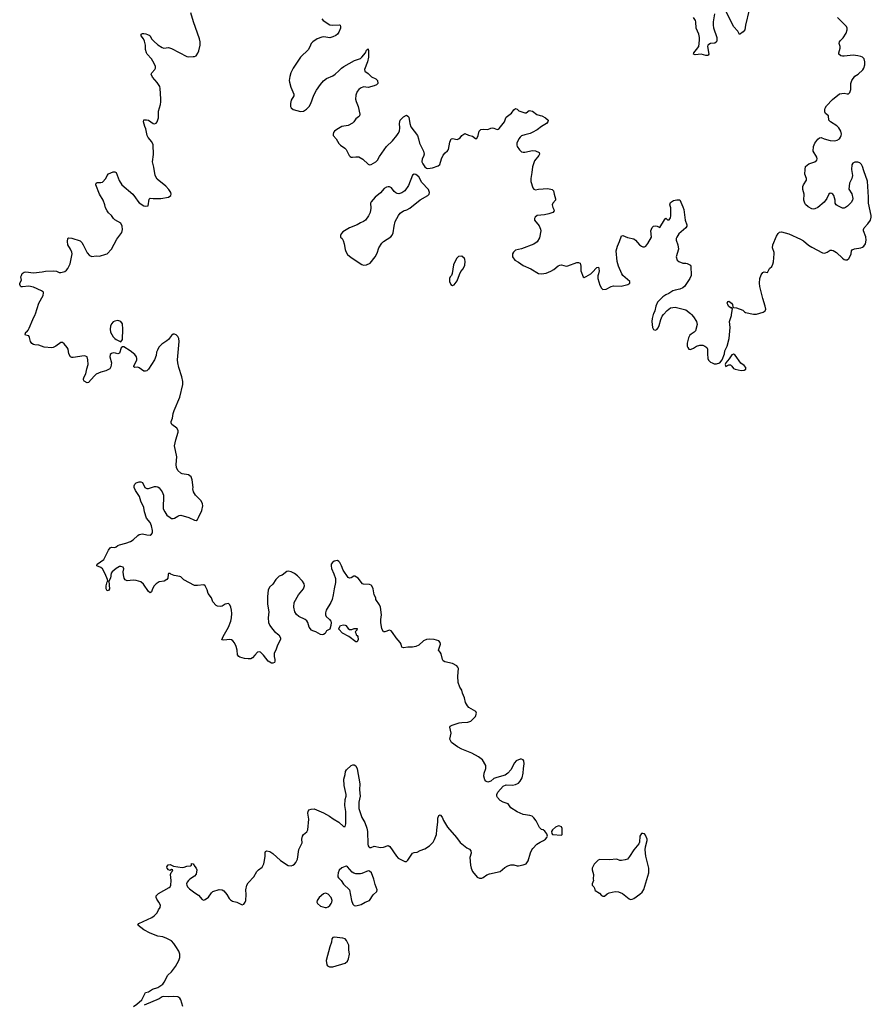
# Model space of a CAD drawing. Header units: inches. Extents: x 2005975 to 2217453, y 644152 to 846769.
# Tile 156 of 162: x 2161252 to 2172345, y 791019 to 803840. Entities that reach past the tile are written whole.
import ezdxf

# ---------------------------------------------------------------- set-up
doc = ezdxf.new("R2010")
doc.units = ezdxf.units.IN
doc.header["$MEASUREMENT"] = 0
for name, color, linetype in [('C1769', 7, 'Continuous'), ('C1779', 7, 'Continuous'), ('C1860', 7, 'Continuous'), ('C1870', 7, 'Continuous')]:
    doc.layers.add(name, color=color, linetype=linetype)

msp = doc.modelspace()

# ---------------------------------------------------------------- linework, layer by layer
at = {"layer": 'C1769', "color": 6, "elevation": 400}
for points in [[(2162735, 790990), (2162780, 791020), (2162841, 791079), (2162870, 791128), (2162890, 791173), (2162930, 791182), (2162984, 791216), (2163050, 791240), (2163117, 791283), (2163134, 791306), (2163182, 791398), (2163230, 791444), (2163283, 791510), (2163323, 791590), (2163337, 791630), (2163339, 791670), (2163327, 791710), (2163284, 791770), (2163261, 791810), (2163230, 791846), (2163170, 791878), (2163116, 791896), (2163050, 791907), (2162950, 791944), (2162870, 791990), (2162793, 792050), (2162806, 792070), (2162975, 792150), (2163005, 792170), (2163041, 792210), (2163060, 792250), (2163080, 792280), (2163085, 792310), (2163066, 792350), (2163038, 792390), (2163030, 792410), (2163030, 792430), (2163045, 792450), (2163060, 792460), (2163200, 792540), (2163213, 792550), (2163221, 792570), (2163226, 792630), (2163217, 792710), (2163223, 792737), (2163239, 792750), (2163246, 792770), (2163230, 792774), (2163210, 792762), (2163190, 792769), (2163175, 792790), (2163168, 792810), (2163185, 792835), (2163210, 792838), (2163256, 792816), (2163370, 792799), (2163396, 792804), (2163430, 792819), (2163478, 792822), (2163488, 792830), (2163489, 792851), (2163510, 792850), (2163532, 792812), (2163550, 792793), (2163559, 792770), (2163550, 792714), (2163530, 792687), (2163470, 792650), (2163449, 792631), (2163434, 792610), (2163426, 792590), (2163430, 792570), (2163437, 792550), (2163462, 792522), (2163533, 792470), (2163581, 792441), (2163630, 792383), (2163650, 792377), (2163670, 792382), (2163710, 792414), (2163750, 792470), (2163770, 792489), (2163850, 792516), (2163888, 792508), (2163910, 792496), (2163950, 792451), (2163979, 792399), (2163998, 792378), (2164024, 792364), (2164081, 792350), (2164150, 792316), (2164170, 792324), (2164190, 792347), (2164196, 792370), (2164204, 792450), (2164198, 792510), (2164211, 792569), (2164230, 792599), (2164302, 792678), (2164343, 792750), (2164361, 792770), (2164410, 792807), (2164419, 792821), (2164431, 792849), (2164440, 792890), (2164450, 792950), (2164450, 792994), (2164455, 793010), (2164470, 793019), (2164510, 793011), (2164550, 792983), (2164650, 792890), (2164750, 792825), (2164790, 792822), (2164810, 792829), (2164830, 792842), (2164850, 792865), (2164869, 792911), (2164890, 793034), (2164930, 793121), (2164928, 793170), (2164936, 793210), (2164950, 793232), (2164994, 793266), (2165006, 793290), (2165020, 793430), (2165005, 793510), (2165008, 793530), (2165019, 793550), (2165050, 793562), (2165090, 793563), (2165210, 793514), (2165289, 793470), (2165335, 793435), (2165409, 793390), (2165470, 793334), (2165490, 793336), (2165498, 793350), (2165502, 793370), (2165501, 793530), (2165487, 793610), (2165492, 793688), (2165504, 793730), (2165504, 793750), (2165478, 793870), (2165473, 793950), (2165491, 794010), (2165498, 794050), (2165508, 794072), (2165570, 794130), (2165590, 794139), (2165610, 794139), (2165630, 794124), (2165650, 794085), (2165681, 793890), (2165678, 793810), (2165685, 793730), (2165670, 793650), (2165671, 793570), (2165709, 793450), (2165748, 793388), (2165773, 793313), (2165781, 793270), (2165785, 793105), (2165790, 793083), (2165801, 793070), (2165810, 793062), (2165830, 793063), (2165870, 793077), (2165950, 793059), (2165990, 793066), (2166050, 793087), (2166073, 793073), (2166159, 792950), (2166183, 792923), (2166250, 792887), (2166270, 792879), (2166290, 792879), (2166310, 792895), (2166370, 792986), (2166390, 792995), (2166430, 793001), (2166470, 793023), (2166530, 793044), (2166590, 793082), (2166636, 793130), (2166655, 793165), (2166682, 793230), (2166685, 793290), (2166698, 793390), (2166699, 793441), (2166710, 793478), (2166730, 793486), (2166756, 793456), (2166773, 793413), (2166826, 793326), (2166942, 793190), (2166990, 793124), (2167075, 793055), (2167110, 793038), (2167130, 793016), (2167132, 792988), (2167116, 792930), (2167123, 792830), (2167131, 792790), (2167151, 792750), (2167210, 792676), (2167241, 792660), (2167270, 792663), (2167290, 792670), (2167337, 792703), (2167370, 792719), (2167511, 792749), (2167570, 792799), (2167610, 792822), (2167650, 792834), (2167690, 792834), (2167730, 792824), (2167750, 792824), (2167810, 792834), (2167849, 792850), (2167874, 792886), (2167907, 792990), (2167924, 793030), (2167938, 793050), (2167990, 793105), (2168030, 793130), (2168074, 793150), (2168101, 793170), (2168119, 793190), (2168129, 793210), (2168118, 793238), (2168093, 793273), (2168070, 793289), (2168050, 793295), (2168023, 793323), (2167979, 793410), (2167949, 793449), (2167927, 793467), (2167898, 793478), (2167810, 793490), (2167730, 793525), (2167650, 793579), (2167617, 793630), (2167550, 793651), (2167510, 793674), (2167474, 793710), (2167467, 793730), (2167467, 793750), (2167480, 793780), (2167550, 793861), (2167590, 793876), (2167670, 793874), (2167710, 793881), (2167750, 793899), (2167770, 793923), (2167796, 793970), (2167811, 794029), (2167814, 794090), (2167824, 794150), (2167817, 794190), (2167810, 794202), (2167790, 794213), (2167770, 794213), (2167718, 794190), (2167696, 794164), (2167650, 794074), (2167610, 794030), (2167576, 794004), (2167466, 793974), (2167430, 793959), (2167390, 793925), (2167351, 793910), (2167323, 793923), (2167310, 793942), (2167298, 793990), (2167302, 794030), (2167323, 794090), (2167322, 794130), (2167282, 794202), (2167230, 794240), (2167141, 794290), (2167010, 794340), (2166954, 794370), (2166875, 794430), (2166857, 794470), (2166872, 794550), (2166854, 794626), (2166861, 794639), (2166887, 794653), (2166977, 794683), (2167010, 794690), (2167090, 794691), (2167130, 794707), (2167190, 794767), (2167201, 794810), (2167192, 794832), (2167103, 794883), (2167084, 794904), (2167060, 794950), (2167045, 795010), (2167019, 795070), (2167010, 795110), (2166984, 795150), (2166963, 795210), (2166958, 795290), (2166969, 795390), (2166961, 795410), (2166945, 795425), (2166890, 795455), (2166790, 795478), (2166768, 795490), (2166759, 795510), (2166742, 795582), (2166730, 795605), (2166707, 795630), (2166734, 795710), (2166729, 795730), (2166710, 795752), (2166650, 795770), (2166590, 795775), (2166552, 795770), (2166514, 795750), (2166450, 795695), (2166410, 795677), (2166370, 795670), (2166310, 795669), (2166250, 795661), (2166230, 795669), (2166219, 795710), (2166209, 795730), (2166156, 795790), (2166110, 795862), (2166090, 795882), (2166070, 795889), (2166010, 795869), (2165990, 795868), (2165970, 795910), (2165958, 795990), (2165958, 796030), (2165967, 796090), (2165953, 796190), (2165941, 796221), (2165889, 796289), (2165889, 796310), (2165869, 796350), (2165857, 796430), (2165839, 796470), (2165830, 796479), (2165810, 796485), (2165730, 796489), (2165716, 796496), (2165659, 796570), (2165616, 796596), (2165604, 796596), (2165570, 796574), (2165550, 796569), (2165530, 796575), (2165465, 796670), (2165443, 796730), (2165421, 796770), (2165410, 796784), (2165390, 796797), (2165350, 796789), (2165325, 796770), (2165311, 796749), (2165308, 796730), (2165315, 796695), (2165346, 796626), (2165364, 796564), (2165367, 796510), (2165347, 796430), (2165336, 796350), (2165322, 796290), (2165303, 796250), (2165244, 796150), (2165235, 796115), (2165236, 796090), (2165245, 796070), (2165287, 796030), (2165306, 796006), (2165310, 795990), (2165305, 795950), (2165290, 795904), (2165250, 795882), (2165230, 795849), (2165210, 795835), (2165190, 795829), (2165170, 795834), (2165110, 795869), (2165070, 795881), (2165055, 795890), (2165023, 795930), (2165006, 795990), (2164992, 796012), (2164969, 796030), (2164887, 796067), (2164857, 796097), (2164837, 796130), (2164822, 796190), (2164827, 796250), (2164883, 796350), (2164950, 796430), (2164962, 796470), (2164956, 796496), (2164938, 796530), (2164870, 796600), (2164830, 796630), (2164790, 796652), (2164750, 796659), (2164730, 796653), (2164673, 796607), (2164630, 796592), (2164617, 796583), (2164590, 796552), (2164551, 796489), (2164508, 796450), (2164490, 796410), (2164481, 796330), (2164478, 796230), (2164499, 796130), (2164488, 796050), (2164494, 795990), (2164512, 795950), (2164543, 795903), (2164570, 795873), (2164627, 795830), (2164650, 795790), (2164650, 795768), (2164610, 795695), (2164590, 795630), (2164568, 795590), (2164568, 795548), (2164577, 795510), (2164574, 795486), (2164570, 795469), (2164550, 795461), (2164530, 795463), (2164490, 795487), (2164430, 795566), (2164390, 795606), (2164370, 795609), (2164350, 795603), (2164313, 795567), (2164286, 795530), (2164261, 795519), (2164230, 795516), (2164180, 795520), (2164121, 795541), (2164106, 795550), (2164089, 795570), (2164083, 795630), (2164070, 795679), (2164050, 795724), (2164030, 795754), (2164010, 795766), (2163990, 795768), (2163910, 795761), (2163887, 795767), (2163903, 795810), (2163972, 795930), (2164004, 796010), (2164012, 796050), (2164015, 796110), (2164013, 796153), (2164002, 796190), (2163990, 796219), (2163970, 796237), (2163930, 796229), (2163890, 796205), (2163870, 796199), (2163830, 796204), (2163813, 796213), (2163770, 796259), (2163750, 796310), (2163705, 796370), (2163696, 796416), (2163669, 796469), (2163650, 796482), (2163570, 796471), (2163530, 796472), (2163388, 796548), (2163350, 796584), (2163337, 796590), (2163263, 796603), (2163221, 796621), (2163210, 796629), (2163191, 796629), (2163185, 796615), (2163182, 796570), (2163170, 796550), (2163136, 796530), (2163070, 796519), (2163030, 796496), (2163005, 796470), (2162984, 796430), (2162970, 796389), (2162950, 796378), (2162930, 796395), (2162866, 796490), (2162830, 796520), (2162770, 796536), (2162730, 796540), (2162654, 796534), (2162625, 796545), (2162613, 796570), (2162605, 796610), (2162602, 796650), (2162608, 796690), (2162600, 796710), (2162570, 796722), (2162550, 796719), (2162510, 796696), (2162457, 796650), (2162445, 796635), (2162435, 796570), (2162414, 796530), (2162424, 796430), (2162410, 796406), (2162390, 796402), (2162379, 796430), (2162378, 796470), (2162390, 796521), (2162399, 796530), (2162396, 796550), (2162365, 796625), (2162330, 796690), (2162310, 796705), (2162257, 796730), (2162263, 796750), (2162350, 796810), (2162408, 796932), (2162430, 796961), (2162450, 796971), (2162490, 796968), (2162510, 796975), (2162530, 796993), (2162550, 797002), (2162636, 797024), (2162694, 797046), (2162732, 797068), (2162790, 797125), (2162810, 797136), (2162850, 797144), (2162910, 797132), (2162950, 797130), (2162970, 797140), (2162980, 797160), (2162982, 797190), (2162970, 797250), (2162950, 797291), (2162905, 797350), (2162878, 797430), (2162869, 797490), (2162828, 797570), (2162814, 797630), (2162762, 797710), (2162745, 797750), (2162742, 797770), (2162750, 797790), (2162770, 797808), (2162810, 797824), (2162830, 797824), (2162850, 797814), (2162883, 797750), (2162910, 797736), (2162930, 797736), (2163010, 797760), (2163030, 797762), (2163050, 797758), (2163070, 797745), (2163110, 797693), (2163124, 797650), (2163123, 797470), (2163141, 797430), (2163170, 797390), (2163210, 797356), (2163230, 797347), (2163250, 797345), (2163270, 797350), (2163310, 797377), (2163330, 797386), (2163350, 797387), (2163457, 797357), (2163530, 797322), (2163550, 797317), (2163570, 797334), (2163583, 797357), (2163624, 797450), (2163637, 797510), (2163635, 797535), (2163616, 797576), (2163543, 797650), (2163515, 797690), (2163508, 797730), (2163510, 797750), (2163499, 797850), (2163487, 797887), (2163452, 797912), (2163370, 797927), (2163350, 797936), (2163310, 797969), (2163295, 798010), (2163292, 798050), (2163298, 798150), (2163268, 798290), (2163286, 798370), (2163316, 798470), (2163317, 798490), (2163301, 798521), (2163236, 798570), (2163227, 798590), (2163227, 798610), (2163242, 798650), (2163251, 798710), (2163264, 798750), (2163337, 798923), (2163377, 799090), (2163375, 799130), (2163364, 799190), (2163325, 799310), (2163311, 799371), (2163308, 799410), (2163328, 799650), (2163324, 799690), (2163313, 799713), (2163290, 799736), (2163270, 799746), (2163250, 799743), (2163230, 799726), (2163190, 799676), (2163170, 799658), (2163103, 799617), (2163066, 799574), (2163045, 799535), (2163035, 799510), (2163030, 799468), (2163010, 799409), (2162931, 799290), (2162910, 799269), (2162890, 799263), (2162870, 799264), (2162810, 799307), (2162790, 799314), (2162753, 799313), (2162741, 799321), (2162739, 799330), (2162747, 799350), (2162771, 799389), (2162777, 799410), (2162779, 799430), (2162773, 799450), (2162750, 799481), (2162690, 799528), (2162610, 799581), (2162590, 799582), (2162575, 799565), (2162550, 799498), (2162530, 799489), (2162499, 799499), (2162470, 799502), (2162446, 799494), (2162430, 799479), (2162425, 799450), (2162447, 799370), (2162439, 799321), (2162425, 799295), (2162372, 799268), (2162309, 799251), (2162250, 799223), (2162221, 799199), (2162150, 799115), (2162130, 799112), (2162092, 799132), (2162083, 799150), (2162082, 799162), (2162090, 799190), (2162112, 799230), (2162126, 799294), (2162146, 799350), (2162141, 799410), (2162129, 799450), (2162110, 799459), (2162090, 799461), (2161950, 799442), (2161930, 799443), (2161914, 799450), (2161892, 799490), (2161882, 799550), (2161871, 799570), (2161830, 799620), (2161810, 799636), (2161790, 799635), (2161723, 799590), (2161690, 799572), (2161670, 799567), (2161570, 799575), (2161503, 799603), (2161450, 799607), (2161430, 799612), (2161410, 799625), (2161395, 799650), (2161381, 799701), (2161370, 799722), (2161350, 799729), (2161328, 799730), (2161325, 799745), (2161330, 799770), (2161343, 799777), (2161363, 799797), (2161376, 799824), (2161422, 799938), (2161454, 800000)], [(2169505, 800000), (2169490, 799950), (2169488, 799910), (2169495, 799830), (2169510, 799805), (2169530, 799799), (2169550, 799808), (2169570, 799828), (2169583, 799857), (2169604, 799936), (2169622, 799978), (2169640, 800000)], [(2170000, 799743), (2169982, 799730), (2169963, 799697), (2169946, 799630), (2169948, 799590), (2169954, 799570), (2169970, 799551), (2169990, 799545), (2170000, 799549)], [(2163375, 790990), (2163350, 791077), (2163337, 791097), (2163310, 791115), (2163250, 791123), (2163190, 791118), (2163130, 791122), (2163110, 791115), (2163069, 791091), (2162873, 791007)]]:
    msp.add_lwpolyline(points, dxfattribs=at)
for points in [[(2162530, 799921), (2162490, 799916), (2162470, 799905), (2162450, 799878), (2162437, 799850), (2162430, 799810), (2162436, 799770), (2162470, 799710), (2162490, 799690), (2162510, 799675), (2162570, 799645), (2162590, 799674), (2162597, 799810), (2162590, 799879), (2162570, 799909), (2162556, 799916)], [(2165550, 795898), (2165580, 795900), (2165610, 795911), (2165650, 795912), (2165642, 795890), (2165622, 795870), (2165632, 795850), (2165634, 795830), (2165650, 795822), (2165655, 795810), (2165661, 795770), (2165650, 795739), (2165630, 795739), (2165538, 795810), (2165458, 795850), (2165410, 795906), (2165410, 795914), (2165429, 795950), (2165470, 795961), (2165490, 795955), (2165501, 795950), (2165530, 795911)], [(2168270, 793344), (2168230, 793324), (2168191, 793290), (2168178, 793270), (2168184, 793244), (2168192, 793232), (2168310, 793222), (2168318, 793230), (2168319, 793310), (2168308, 793330), (2168290, 793339)], [(2169370, 793245), (2169350, 793244), (2169331, 793210), (2169324, 793130), (2169316, 793110), (2169250, 793032), (2169197, 792943), (2169169, 792911), (2169141, 792899), (2169090, 792890), (2169070, 792891), (2169030, 792910), (2168930, 792900), (2168810, 792905), (2168786, 792894), (2168736, 792845), (2168707, 792790), (2168707, 792770), (2168727, 792710), (2168721, 792650), (2168725, 792630), (2168711, 792590), (2168711, 792570), (2168731, 792550), (2168741, 792530), (2168743, 792510), (2168750, 792501), (2168806, 792466), (2168830, 792438), (2168850, 792427), (2168870, 792427), (2168904, 792456), (2168930, 792471), (2169010, 792488), (2169050, 792485), (2169104, 792464), (2169190, 792394), (2169210, 792384), (2169230, 792387), (2169250, 792395), (2169330, 792455), (2169359, 792481), (2169384, 792516), (2169448, 792730), (2169448, 792790), (2169410, 792950), (2169398, 793030), (2169402, 793070), (2169427, 793150), (2169427, 793170), (2169403, 793223), (2169390, 793237)], [(2165510, 792816), (2165490, 792814), (2165450, 792796), (2165414, 792766), (2165399, 792730), (2165395, 792695), (2165398, 792678), (2165406, 792666), (2165441, 792630), (2165470, 792583), (2165548, 792510), (2165574, 792370), (2165590, 792325), (2165610, 792306), (2165630, 792301), (2165650, 792307), (2165700, 792320), (2165750, 792351), (2165808, 792370), (2165857, 792443), (2165902, 792490), (2165909, 792510), (2165881, 792581), (2165867, 792650), (2165833, 792730), (2165810, 792754), (2165790, 792759), (2165710, 792722), (2165690, 792717), (2165630, 792719), (2165606, 792726), (2165581, 792741), (2165521, 792810)], [(2165230, 792466), (2165210, 792457), (2165155, 792410), (2165126, 792370), (2165123, 792350), (2165131, 792330), (2165170, 792299), (2165230, 792279), (2165250, 792279), (2165270, 792287), (2165290, 792304), (2165309, 792330), (2165319, 792350), (2165322, 792370), (2165308, 792408), (2165272, 792452), (2165250, 792463)], [(2165350, 791894), (2165330, 791889), (2165319, 791870), (2165313, 791830), (2165290, 791769), (2165244, 791590), (2165254, 791534), (2165262, 791522), (2165288, 791508), (2165330, 791509), (2165490, 791556), (2165520, 791580), (2165537, 791610), (2165550, 791670), (2165540, 791730), (2165538, 791790), (2165508, 791848), (2165490, 791870), (2165462, 791882)]]:
    msp.add_lwpolyline(points, close=True, dxfattribs=at)
at = {"layer": 'C1779', "color": 6, "elevation": 400}
for points in [[(2170000, 799549), (2170030, 799563), (2170070, 799587), (2170110, 799601), (2170150, 799600), (2170176, 799590), (2170203, 799570), (2170211, 799551), (2170211, 799491), (2170217, 799430), (2170226, 799406), (2170250, 799381), (2170270, 799370), (2170299, 799359), (2170330, 799358), (2170370, 799373), (2170404, 799410), (2170432, 799490), (2170437, 799530), (2170469, 799590), (2170493, 799690), (2170508, 799830), (2170496, 799910), (2170523, 799990), (2170524, 800000)], [(2170004, 800000), (2170030, 799971), (2170068, 799910), (2170075, 799870), (2170056, 799790), (2170036, 799770), (2170000, 799743)]]:
    msp.add_lwpolyline(points, dxfattribs=at)
msp.add_lwpolyline([(2170550, 799484), (2170530, 799476), (2170495, 799425), (2170448, 799370), (2170442, 799350), (2170450, 799322), (2170490, 799345), (2170510, 799344), (2170527, 799330), (2170550, 799299), (2170570, 799288), (2170650, 799271), (2170690, 799275), (2170709, 799290), (2170709, 799310), (2170690, 799335), (2170647, 799367), (2170572, 799472)], close=True, dxfattribs=at)
at = {"layer": 'C1860', "color": 6, "elevation": 400}
for points in [[(2161454, 800000), (2161459, 800010), (2161500, 800150), (2161558, 800250), (2161562, 800282), (2161561, 800290), (2161537, 800310), (2161430, 800356), (2161370, 800372), (2161290, 800360), (2161270, 800362), (2161261, 800370), (2161252, 800390), (2161255, 800410), (2161275, 800450), (2161269, 800490), (2161274, 800510), (2161286, 800534), (2161310, 800552), (2161330, 800556), (2161430, 800543), (2161544, 800556), (2161590, 800566), (2161690, 800571), (2161730, 800566), (2161768, 800548), (2161788, 800548), (2161840, 800560), (2161863, 800577), (2161880, 800600), (2161910, 800661), (2161934, 800790), (2161931, 800811), (2161913, 800853), (2161878, 800910), (2161875, 800950), (2161881, 800990), (2161890, 800999), (2161930, 800997), (2162039, 800959), (2162060, 800940), (2162080, 800910), (2162130, 800803), (2162163, 800770), (2162190, 800758), (2162250, 800764), (2162290, 800762), (2162374, 800786), (2162390, 800793), (2162447, 800853), (2162481, 800919), (2162519, 800981), (2162583, 801070), (2162590, 801110), (2162586, 801150), (2162570, 801189), (2162492, 801232), (2162473, 801250), (2162449, 801289), (2162410, 801324), (2162390, 801349), (2162370, 801388), (2162361, 801430), (2162338, 801490), (2162290, 801570), (2162243, 801690), (2162247, 801713), (2162261, 801719), (2162310, 801719), (2162330, 801726), (2162373, 801770), (2162390, 801811), (2162410, 801833), (2162470, 801858), (2162490, 801860), (2162507, 801850), (2162546, 801746), (2162583, 801690), (2162724, 801570), (2162762, 801522), (2162790, 801476), (2162810, 801455), (2162870, 801415), (2162890, 801411), (2162926, 801414), (2162939, 801501), (2162950, 801518), (2162991, 801511), (2163090, 801511), (2163189, 801531), (2163219, 801550), (2163224, 801570), (2163219, 801590), (2163193, 801630), (2163154, 801674), (2163043, 801763), (2163016, 801810), (2162999, 801919), (2162982, 801990), (2162997, 802083), (2162991, 802210), (2162972, 802250), (2162926, 802306), (2162913, 802330), (2162897, 802417), (2162882, 802450), (2162865, 802510), (2162870, 802534), (2162903, 802537), (2162930, 802531), (2162990, 802488), (2163010, 802482), (2163030, 802491), (2163043, 802510), (2163060, 802560), (2163060, 802650), (2163085, 802735), (2163091, 802770), (2163091, 802810), (2163083, 802943), (2163076, 802970), (2163041, 803021), (2162982, 803090), (2162966, 803130), (2162972, 803150), (2163013, 803190), (2163021, 803210), (2163020, 803230), (2163004, 803270), (2162970, 803330), (2162914, 803390), (2162904, 803410), (2162890, 803450), (2162890, 803510), (2162879, 803559), (2162865, 803590), (2162834, 803630), (2162836, 803650), (2162850, 803658), (2162870, 803662), (2162896, 803656), (2162939, 803639), (2162950, 803630), (2162970, 803590), (2162999, 803559), (2163052, 803512), (2163110, 803477), (2163130, 803470), (2163190, 803476), (2163230, 803466), (2163430, 803362), (2163450, 803358), (2163510, 803359), (2163530, 803361), (2163550, 803370), (2163574, 803406), (2163585, 803435), (2163603, 803510), (2163604, 803550), (2163595, 803590), (2163515, 803810), (2163480, 803930)], [(2165187, 803850), (2165207, 803830), (2165290, 803773), (2165330, 803767), (2165413, 803773), (2165427, 803767), (2165433, 803750), (2165433, 803730), (2165410, 803677), (2165390, 803650), (2165370, 803636), (2165330, 803615), (2165290, 803604), (2165215, 803615), (2165187, 803613), (2165128, 803592), (2165070, 803550), (2165050, 803530), (2165039, 803510), (2165016, 803450), (2164910, 803354), (2164813, 803207), (2164783, 803150), (2164770, 803102), (2164763, 803050), (2164765, 803025), (2164782, 802962), (2164821, 802870), (2164821, 802850), (2164790, 802790), (2164779, 802750), (2164778, 802710), (2164790, 802691), (2164816, 802670), (2164910, 802645), (2164950, 802647), (2164990, 802673), (2165022, 802710), (2165043, 802750), (2165084, 802856), (2165117, 802923), (2165170, 802998), (2165210, 803043), (2165248, 803072), (2165330, 803110), (2165361, 803130), (2165408, 803172), (2165444, 803210), (2165473, 803230), (2165613, 803307), (2165690, 803336), (2165709, 803350), (2165756, 803410), (2165770, 803445), (2165790, 803462), (2165796, 803430), (2165795, 803350), (2165782, 803290), (2165744, 803190), (2165746, 803170), (2165790, 803139), (2165835, 803095), (2165891, 803070), (2165911, 803050), (2165916, 803010), (2165898, 802990), (2165870, 802978), (2165790, 802956), (2165730, 802964), (2165690, 802950), (2165669, 802931), (2165650, 802904), (2165630, 802855), (2165626, 802806), (2165633, 802773), (2165661, 802710), (2165681, 802610), (2165677, 802590), (2165666, 802574), (2165631, 802550), (2165604, 802510), (2165587, 802493), (2165530, 802463), (2165450, 802447), (2165383, 802410), (2165353, 802387), (2165339, 802370), (2165334, 802350), (2165337, 802330), (2165376, 802290), (2165410, 802226), (2165430, 802204), (2165489, 802169), (2165503, 802150), (2165545, 802070), (2165557, 802057), (2165570, 802050), (2165589, 802049), (2165630, 802056), (2165670, 802054), (2165722, 802022), (2165790, 801958), (2165810, 801951), (2165830, 801954), (2165892, 801990), (2165911, 802010), (2165940, 802060), (2166030, 802190), (2166110, 802262), (2166166, 802330), (2166183, 802356), (2166198, 802390), (2166204, 802430), (2166200, 802490), (2166210, 802530), (2166250, 802573), (2166290, 802598), (2166310, 802585), (2166319, 802570), (2166332, 802490), (2166346, 802446), (2166435, 802330), (2166448, 802290), (2166459, 802230), (2166511, 802130), (2166519, 802090), (2166510, 802058), (2166494, 802030), (2166491, 801990), (2166503, 801963), (2166530, 801923), (2166550, 801907), (2166570, 801902), (2166630, 801910), (2166702, 801938), (2166725, 801955), (2166746, 802030), (2166770, 802075), (2166794, 802106), (2166826, 802134), (2166836, 802150), (2166855, 802245), (2166873, 802287), (2166890, 802295), (2166950, 802281), (2166970, 802287), (2166990, 802301), (2167010, 802331), (2167050, 802358), (2167097, 802337), (2167150, 802322), (2167190, 802291), (2167208, 802292), (2167224, 802330), (2167239, 802390), (2167259, 802410), (2167290, 802415), (2167350, 802410), (2167390, 802428), (2167410, 802430), (2167430, 802428), (2167470, 802411), (2167484, 802416), (2167496, 802424), (2167569, 802510), (2167578, 802550), (2167590, 802570), (2167657, 802623), (2167690, 802667), (2167710, 802683), (2167730, 802676), (2167754, 802654), (2167830, 802626), (2167850, 802626), (2167890, 802658), (2167930, 802647), (2167990, 802605), (2168031, 802591), (2168054, 802590), (2168103, 802563), (2168138, 802530), (2168132, 802510), (2168116, 802490), (2168049, 802451), (2167993, 802407), (2167927, 802370), (2167901, 802359), (2167830, 802342), (2167790, 802326), (2167770, 802311), (2167752, 802290), (2167728, 802230), (2167728, 802208), (2167734, 802190), (2167764, 802144), (2167790, 802121), (2167810, 802115), (2167834, 802114), (2167930, 802137), (2167970, 802131), (2168018, 802110), (2168023, 802090), (2168013, 802070), (2167960, 802000), (2167930, 801926), (2167924, 801850), (2167911, 801771), (2167911, 801731), (2167937, 801650), (2167950, 801631), (2167970, 801625), (2168008, 801632), (2168130, 801642), (2168190, 801630), (2168204, 801610), (2168212, 801570), (2168233, 801507), (2168231, 801489), (2168196, 801450), (2168186, 801430), (2168196, 801396), (2168210, 801370), (2168214, 801350), (2168198, 801330), (2168145, 801310), (2168090, 801298), (2167994, 801290), (2167965, 801270), (2167958, 801250), (2167958, 801230), (2168017, 801157), (2168034, 801114), (2168039, 801090), (2168022, 800998), (2167994, 800946), (2167950, 800918), (2167790, 800855), (2167710, 800837), (2167685, 800815), (2167671, 800790), (2167673, 800750), (2167701, 800710), (2167750, 800682), (2167810, 800638), (2167910, 800595), (2168010, 800533), (2168050, 800530), (2168110, 800541), (2168170, 800565), (2168210, 800586), (2168267, 800633), (2168290, 800643), (2168310, 800646), (2168370, 800632), (2168390, 800633), (2168510, 800679), (2168530, 800679), (2168551, 800670), (2168560, 800630), (2168562, 800570), (2168590, 800491), (2168605, 800485), (2168630, 800495), (2168690, 800532), (2168711, 800549), (2168770, 800614), (2168790, 800618), (2168797, 800597), (2168799, 800570), (2168793, 800530), (2168784, 800504), (2168781, 800470), (2168810, 800381), (2168830, 800345), (2168850, 800326), (2168890, 800333), (2168955, 800365), (2168986, 800374), (2169088, 800372), (2169175, 800390), (2169201, 800410), (2169201, 800430), (2169110, 800510), (2169094, 800530), (2169050, 800629), (2169034, 800690), (2169021, 800830), (2169038, 800890), (2169066, 800950), (2169090, 801025), (2169110, 801031), (2169170, 801003), (2169250, 800987), (2169275, 800970), (2169327, 800907), (2169350, 800891), (2169370, 800884), (2169390, 800884), (2169407, 800893), (2169433, 800927), (2169484, 801010), (2169475, 801090), (2169490, 801136), (2169510, 801151), (2169530, 801155), (2169554, 801150), (2169590, 801134), (2169650, 801234), (2169670, 801254), (2169690, 801234), (2169710, 801232), (2169730, 801262), (2169733, 801287), (2169735, 801390), (2169721, 801430), (2169730, 801458), (2169742, 801470), (2169770, 801484), (2169810, 801496), (2169850, 801493), (2169890, 801405), (2169901, 801370), (2169921, 801230), (2169943, 801170), (2169943, 801150), (2169927, 801130), (2169839, 801050), (2169810, 801010), (2169804, 800990), (2169805, 800970), (2169825, 800910), (2169835, 800850), (2169801, 800750), (2169816, 800710), (2169839, 800690), (2169889, 800671), (2169931, 800671), (2169946, 800666), (2169990, 800642), (2169996, 800630), (2169998, 800510), (2169982, 800470), (2169931, 800390), (2169916, 800370), (2169891, 800350), (2169850, 800330), (2169790, 800320), (2169761, 800310), (2169707, 800273), (2169670, 800256), (2169630, 800232), (2169559, 800161), (2169537, 800110), (2169525, 800050), (2169508, 800010), (2169505, 800000)], [(2169640, 800000), (2169685, 800055), (2169730, 800086), (2169790, 800098), (2169930, 800064), (2169990, 800016), (2170000, 800005)]]:
    msp.add_lwpolyline(points, dxfattribs=at)
for points in [[(2166390, 801829), (2166370, 801814), (2166317, 801683), (2166268, 801612), (2166230, 801584), (2166190, 801574), (2166170, 801575), (2166150, 801584), (2166130, 801602), (2166093, 801650), (2166070, 801663), (2166050, 801665), (2166030, 801659), (2166000, 801640), (2165950, 801584), (2165884, 801530), (2165831, 801470), (2165823, 801450), (2165825, 801385), (2165817, 801330), (2165794, 801286), (2165756, 801230), (2165730, 801213), (2165690, 801196), (2165650, 801170), (2165550, 801130), (2165463, 801077), (2165441, 801050), (2165431, 801030), (2165431, 801010), (2165451, 800991), (2165465, 800965), (2165480, 800920), (2165491, 800849), (2165501, 800821), (2165523, 800783), (2165570, 800743), (2165710, 800651), (2165730, 800642), (2165770, 800647), (2165817, 800670), (2165884, 800750), (2165910, 800801), (2165930, 800870), (2165968, 800931), (2165990, 800950), (2166087, 801013), (2166105, 801035), (2166116, 801064), (2166130, 801150), (2166145, 801210), (2166187, 801290), (2166210, 801319), (2166250, 801351), (2166296, 801364), (2166336, 801384), (2166470, 801493), (2166569, 801551), (2166585, 801570), (2166589, 801590), (2166576, 801630), (2166490, 801721), (2166452, 801792), (2166410, 801822)], [(2167010, 800759), (2166970, 800757), (2166941, 800730), (2166901, 800650), (2166884, 800536), (2166875, 800510), (2166859, 800490), (2166851, 800470), (2166851, 800430), (2166867, 800390), (2166890, 800379), (2166910, 800387), (2166950, 800441), (2166979, 800521), (2167000, 800560), (2167030, 800595), (2167050, 800645), (2167054, 800690), (2167050, 800718), (2167044, 800730)]]:
    msp.add_lwpolyline(points, close=True, dxfattribs=at)
at = {"layer": 'C1870', "color": 6, "elevation": 400}
for points in [[(2170303, 803917), (2170284, 803810), (2170284, 803770), (2170290, 803732), (2170331, 803610), (2170334, 803570), (2170328, 803552), (2170305, 803535), (2170250, 803529), (2170216, 803510), (2170211, 803490), (2170227, 803390), (2170221, 803379), (2170210, 803373), (2170190, 803375), (2170130, 803393), (2170050, 803384), (2170030, 803389), (2170033, 803410), (2170070, 803451), (2170097, 803490), (2170108, 803572), (2170108, 803610), (2170098, 803650), (2170064, 803730), (2170060, 803810), (2170055, 803830), (2170030, 803869)], [(2170754, 803970), (2170708, 803770), (2170699, 803710), (2170678, 803682), (2170630, 803649), (2170607, 803690), (2170552, 803752), (2170450, 803956)], [(2170524, 800000), (2170536, 800076), (2170528, 800088), (2170510, 800089), (2170485, 800110), (2170474, 800130), (2170469, 800150), (2170478, 800170), (2170490, 800176), (2170525, 800150), (2170536, 800130), (2170542, 800102), (2170552, 800092), (2170590, 800088), (2170670, 800059), (2170694, 800034), (2170708, 800028), (2170810, 800007), (2170850, 800007), (2170938, 800030), (2170962, 800050), (2170969, 800070), (2170963, 800110), (2170932, 800210), (2170894, 800366), (2170890, 800410), (2170893, 800470), (2170910, 800519), (2170930, 800548), (2170950, 800555), (2170994, 800546), (2171021, 800599), (2171050, 800627), (2171064, 800656), (2171072, 800688), (2171081, 800790), (2171080, 800810), (2171060, 800870), (2171063, 800910), (2171110, 801023), (2171130, 801055), (2171150, 801073), (2171176, 801076), (2171270, 801052), (2171424, 800984), (2171462, 800962), (2171526, 800906), (2171570, 800876), (2171710, 800806), (2171730, 800801), (2171750, 800803), (2171770, 800811), (2171810, 800837), (2171830, 800841), (2171850, 800834), (2171891, 800810), (2171970, 800735), (2171990, 800719), (2172010, 800711), (2172030, 800711), (2172052, 800730), (2172074, 800770), (2172082, 800790), (2172087, 800830), (2172096, 800844), (2172125, 800855), (2172208, 800870), (2172230, 800877), (2172249, 800890), (2172270, 800922), (2172278, 800970), (2172274, 801014), (2172243, 801090), (2172243, 801110), (2172250, 801130), (2172298, 801182), (2172334, 801230), (2172345, 801270), (2172345, 801290), (2172307, 801450), (2172308, 801530), (2172297, 801737), (2172247, 801870), (2172231, 801930), (2172216, 801956), (2172196, 801976), (2172170, 801986), (2172130, 801984), (2172104, 801970), (2172092, 801950), (2172086, 801890), (2172100, 801810), (2172090, 801770), (2172062, 801710), (2172054, 801634), (2172092, 801572), (2172103, 801510), (2172099, 801490), (2172082, 801458), (2172034, 801410), (2172010, 801393), (2171990, 801385), (2171970, 801387), (2171900, 801420), (2171889, 801429), (2171876, 801450), (2171875, 801490), (2171857, 801550), (2171842, 801570), (2171830, 801576), (2171810, 801579), (2171791, 801570), (2171764, 801510), (2171730, 801465), (2171647, 801393), (2171610, 801376), (2171590, 801374), (2171570, 801379), (2171522, 801402), (2171490, 801433), (2171480, 801450), (2171468, 801490), (2171469, 801570), (2171455, 801630), (2171452, 801668), (2171461, 801690), (2171499, 801750), (2171501, 801770), (2171481, 801830), (2171483, 801890), (2171490, 801930), (2171530, 801961), (2171570, 801978), (2171611, 801989), (2171637, 802010), (2171640, 802030), (2171634, 802050), (2171587, 802130), (2171593, 802190), (2171609, 802231), (2171650, 802285), (2171670, 802303), (2171690, 802307), (2171730, 802288), (2171810, 802269), (2171870, 802262), (2171901, 802270), (2171930, 802288), (2171945, 802310), (2171952, 802330), (2171956, 802350), (2171950, 802390), (2171924, 802430), (2171897, 802457), (2171813, 802510), (2171793, 802530), (2171789, 802589), (2171750, 802618), (2171739, 802639), (2171738, 802670), (2171745, 802690), (2171763, 802717), (2171839, 802801), (2171930, 802873), (2171990, 802885), (2172030, 802875), (2172050, 802876), (2172066, 802890), (2172079, 802930), (2172077, 803010), (2172092, 803048), (2172130, 803103), (2172172, 803130), (2172233, 803187), (2172248, 803210), (2172261, 803250), (2172261, 803290), (2172250, 803330), (2172229, 803350), (2172210, 803360), (2172170, 803371), (2172110, 803379), (2171990, 803366), (2171970, 803367), (2171949, 803370), (2171924, 803390), (2171924, 803410), (2171939, 803470), (2171939, 803490), (2171928, 803528), (2171931, 803550), (2171942, 803570), (2171977, 803604), (2172016, 803664), (2172031, 803709), (2172030, 803730), (2172022, 803750), (2172005, 803770), (2171904, 803870)], [(2170000, 800005), (2170004, 800000)]]:
    msp.add_lwpolyline(points, dxfattribs=at)

doc.saveas('drawing.dxf')
